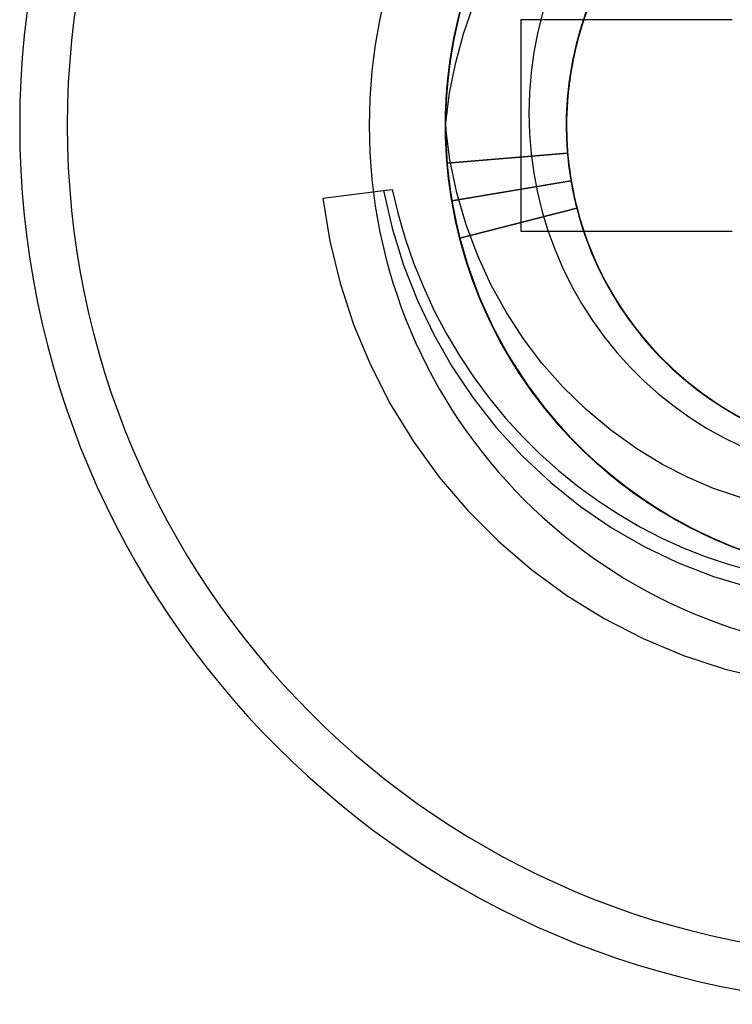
# Model space of a CAD drawing. Header units: millimetres. Extents: x 0 to 93, y 0 to 191.
# Tile 79 of 148: x 82.69 to 85.05, y 145.34 to 148.6. Entities that reach past the tile are written whole.
import ezdxf

# ---------------------------------------------------------------- set-up
doc = ezdxf.new("R2010")
doc.units = ezdxf.units.MM
doc.layers.add('MAIN-2', color=7, linetype='Continuous')

msp = doc.modelspace()

# ---------------------------------------------------------------- linework, layer by layer
at = {"layer": 'MAIN-2'}
for p, q in [((84.1387, 148.5872), (84.1572, 148.6592)), ((84.1398, 148.5924), (84.1586, 148.6645)), ((84.5787, 148.6584), (84.5518, 148.5834)), ((84.5833, 148.67), (84.5557, 148.5953)), ((84.1329, 148.5618), (84.1491, 148.6301)), ((84.1344, 148.568), (84.1508, 148.636)), ((84.1351, 148.5714), (84.1515, 148.6392)), ((84.1529, 148.6447), (84.1368, 148.5798)), ((84.1603, 148.5535), (84.1911, 148.6425)), ((84.4227, 148.6253), (84.4063, 148.5598)), ((84.5674, 148.6279), (84.5426, 148.5522)), ((84.5707, 148.6375), (84.5455, 148.5619)), ((84.5686, 148.6354), (84.549, 148.5775)), ((84.5753, 148.649), (84.5492, 148.5737)), ((84.5704, 148.6373), (84.5495, 148.576)), ((84.5759, 148.6515), (84.5539, 148.5901)), ((84.1246, 148.5194), (84.1398, 148.5924)), ((84.1438, 148.61), (84.1264, 148.5302)), ((84.1294, 148.5445), (84.145, 148.6133)), ((84.1439, 148.6112), (84.1298, 148.5482)), ((84.1306, 148.5497), (84.1463, 148.6186)), ((85.05, 148.6), (84.35, 148.6)), ((84.35, 148.6), (84.35, 148.6)), ((84.35, 148.6), (84.35, 147.9)), ((84.5557, 148.5953), (84.5336, 148.5188)), ((84.5632, 148.6162), (84.5393, 148.5401)), ((85.05, 148.6), (85.05, 148.6)), ((84.1199, 148.4925), (84.1329, 148.5618)), ((84.1212, 148.4989), (84.1344, 148.568)), ((84.1217, 148.5028), (84.1351, 148.5714)), ((84.1368, 148.5798), (84.1236, 148.5144)), ((84.1238, 148.5146), (84.1387, 148.5872)), ((84.4063, 148.5598), (84.3932, 148.4929)), ((84.5455, 148.5619), (84.5258, 148.4847)), ((84.5492, 148.5737), (84.5285, 148.4968)), ((84.5518, 148.5834), (84.5305, 148.5067)), ((84.5495, 148.576), (84.5321, 148.513)), ((84.549, 148.5775), (84.5327, 148.5186)), ((84.5539, 148.5901), (84.5357, 148.5277)), ((84.1264, 148.5302), (84.1133, 148.4493)), ((84.1172, 148.4753), (84.1294, 148.5445)), ((84.1181, 148.4798), (84.1306, 148.5497)), ((84.1298, 148.5482), (84.1185, 148.4847)), ((84.1343, 148.4585), (84.1603, 148.5535)), ((84.5393, 148.5401), (84.521, 148.4626)), ((84.5357, 148.5277), (84.5212, 148.4643)), ((84.5426, 148.5522), (84.5233, 148.4749)), ((84.1111, 148.4291), (84.1212, 148.4989)), ((84.1116, 148.4334), (84.1217, 148.5028)), ((84.1125, 148.4415), (84.1238, 148.5146)), ((84.113, 148.4455), (84.1246, 148.5194)), ((84.1236, 148.5144), (84.1133, 148.4486)), ((84.5285, 148.4968), (84.5133, 148.4185)), ((84.5305, 148.5067), (84.5148, 148.4286)), ((84.5336, 148.5188), (84.5171, 148.4408)), ((84.5321, 148.513), (84.5183, 148.4482)), ((84.5327, 148.5186), (84.5196, 148.4588)), ((84.1082, 148.4056), (84.1172, 148.4753)), ((84.1088, 148.4092), (84.1181, 148.4798)), ((84.11, 148.4224), (84.1199, 148.4925)), ((84.1185, 148.4847), (84.1109, 148.4295)), ((84.3932, 148.4929), (84.3837, 148.4253)), ((84.521, 148.4626), (84.5082, 148.384)), ((84.5233, 148.4749), (84.5098, 148.3964)), ((84.5212, 148.4643), (84.5105, 148.4002)), ((84.5258, 148.4847), (84.5116, 148.4062)), ((84.1042, 148.3589), (84.1111, 148.4291)), ((84.1133, 148.4493), (84.1046, 148.3674)), ((84.1046, 148.3636), (84.1116, 148.4334)), ((84.1048, 148.368), (84.1125, 148.4415)), ((84.1051, 148.3709), (84.113, 148.4455)), ((84.1109, 148.4295), (84.1053, 148.374)), ((84.1133, 148.4486), (84.106, 148.3824)), ((84.1139, 148.3574), (84.1343, 148.4585)), ((84.5148, 148.4286), (84.5049, 148.3495)), ((84.5171, 148.4408), (84.5061, 148.3619)), ((84.5183, 148.4482), (84.5083, 148.3824)), ((84.5196, 148.4588), (84.5098, 148.3986)), ((84.1025, 148.3356), (84.1082, 148.4056)), ((84.1029, 148.3383), (84.1088, 148.4092)), ((84.1035, 148.3518), (84.11, 148.4224)), ((84.3837, 148.4253), (84.3781, 148.3576)), ((84.5098, 148.3964), (84.5021, 148.3172)), ((84.5116, 148.4062), (84.503, 148.327)), ((84.5098, 148.3986), (84.5033, 148.3381)), ((84.5105, 148.4002), (84.5036, 148.3357)), ((84.5133, 148.4185), (84.5038, 148.3394)), ((84.1046, 148.3674), (84.1004, 148.2849)), ((84.1008, 148.2942), (84.1048, 148.368)), ((84.1009, 148.2961), (84.1051, 148.3709)), ((84.1009, 148.2934), (84.1046, 148.3636)), ((84.106, 148.3824), (84.1017, 148.3162)), ((84.1053, 148.374), (84.1018, 148.3184)), ((84.5082, 148.384), (84.5014, 148.3047)), ((84.5083, 148.3824), (84.5022, 148.3162)), ((84.1002, 148.25), (84.1139, 148.3574)), ((84.1002, 148.2652), (84.1025, 148.3356)), ((84.1003, 148.267), (84.1029, 148.3383)), ((84.1004, 148.2809), (84.1035, 148.3518)), ((84.1007, 148.2885), (84.1042, 148.3589)), ((84.3781, 148.3576), (84.3763, 148.2902)), ((84.5038, 148.3394), (84.5001, 148.2599)), ((84.5033, 148.3381), (84.5001, 148.2775)), ((84.5036, 148.3357), (84.5004, 148.2709)), ((84.5049, 148.3495), (84.5006, 148.27)), ((84.5061, 148.3619), (84.5009, 148.2824)), ((84.1017, 148.3162), (84.1002, 148.25)), ((84.1018, 148.3184), (84.1003, 148.2626)), ((84.5022, 148.3162), (84.5, 148.2504)), ((84.503, 148.327), (84.5002, 148.2474)), ((84.5021, 148.3172), (84.5002, 148.2375)), ((84.5014, 148.3047), (84.5004, 148.2251)), ((84.1012, 148.1948), (84.1002, 148.2652)), ((84.1012, 148.1958), (84.1003, 148.267)), ((84.1004, 148.2214), (84.1009, 148.2961)), ((84.1004, 148.2204), (84.1008, 148.2942)), ((84.1004, 148.2849), (84.1008, 148.2022)), ((84.1006, 148.2098), (84.1004, 148.2809)), ((84.1005, 148.2231), (84.1009, 148.2934)), ((84.1005, 148.2182), (84.1007, 148.2885)), ((84.3763, 148.2902), (84.3781, 148.2233)), ((84.5001, 148.2775), (84.5004, 148.2169)), ((84.5004, 148.2709), (84.501, 148.206)), ((84.5006, 148.27), (84.502, 148.1903)), ((84.5009, 148.2824), (84.5013, 148.2027)), ((84.115, 148.1362), (84.1002, 148.25)), ((84.1003, 148.2626), (84.1008, 148.207)), ((84.5, 148.2504), (84.5019, 148.185)), ((84.5001, 148.2599), (84.5022, 148.1803)), ((84.5002, 148.2474), (84.5031, 148.1678)), ((84.5002, 148.2375), (84.5041, 148.158)), ((84.1037, 148.147), (84.1004, 148.2214)), ((84.1037, 148.1466), (84.1004, 148.2204)), ((84.1034, 148.1528), (84.1005, 148.2231)), ((84.1036, 148.148), (84.1005, 148.2182)), ((84.1042, 148.139), (84.1006, 148.2098)), ((84.1008, 148.207), (84.1035, 148.1513)), ((84.1008, 148.2022), (84.1057, 148.1197)), ((84.3781, 148.2233), (84.3835, 148.1572)), ((84.5004, 148.2251), (84.5052, 148.1456)), ((84.5004, 148.2169), (84.5039, 148.1563)), ((84.501, 148.206), (84.5055, 148.1412)), ((84.5013, 148.2027), (84.5075, 148.1232)), ((84.1054, 148.1245), (84.1012, 148.1958)), ((84.1055, 148.1245), (84.1012, 148.1948)), ((84.5019, 148.185), (84.5077, 148.1199)), ((84.502, 148.1903), (84.5091, 148.1109)), ((84.5022, 148.1803), (84.5103, 148.1011)), ((84.5031, 148.1678), (84.5119, 148.0887)), ((84.1096, 148.0824), (84.1034, 148.1528)), ((84.1035, 148.1513), (84.1081, 148.0959)), ((84.11, 148.0781), (84.1036, 148.148)), ((84.1107, 148.0731), (84.1037, 148.147)), ((84.1106, 148.073), (84.1037, 148.1466)), ((84.1111, 148.0687), (84.1042, 148.139)), ((84.5041, 148.158), (84.1054, 148.1245)), ((84.1055, 148.1245), (84.5041, 148.158)), ((84.1379, 148.0264), (84.115, 148.1362)), ((84.3835, 148.1572), (84.3924, 148.092)), ((84.5039, 148.1563), (84.5109, 148.096)), ((84.5041, 148.158), (84.5115, 148.0929)), ((84.5041, 148.158), (84.5041, 148.158)), ((84.5052, 148.1456), (84.5158, 148.0666)), ((84.5055, 148.1412), (84.5139, 148.0765)), ((84.1195, 148.009), (84.1054, 148.1245)), ((84.12, 148.0072), (84.1055, 148.1245)), ((84.1057, 148.1197), (84.1151, 148.0379)), ((84.5075, 148.1232), (84.5194, 148.0445)), ((84.5077, 148.1199), (84.5175, 148.0553)), ((84.5091, 148.1109), (84.5219, 148.0323)), ((84.1081, 148.0959), (84.1149, 148.0406)), ((84.1191, 148.0124), (84.1096, 148.0824)), ((84.1197, 148.0087), (84.11, 148.0781)), ((84.1212, 147.9999), (84.1106, 148.073)), ((84.1212, 147.9999), (84.1107, 148.0731)), ((84.3924, 148.092), (84.4046, 148.0277)), ((84.5103, 148.1011), (84.5241, 148.0226)), ((84.5109, 148.096), (84.5212, 148.0359)), ((84.5115, 148.0929), (84.5227, 148.028)), ((84.5119, 148.0887), (84.5266, 148.0104)), ((84.5139, 148.0765), (84.5261, 148.0123)), ((83.8948, 148.0346), (83.9239, 148.0383)), ((83.9239, 148.0383), (83.9434, 147.9565)), ((83.9239, 148.0383), (83.9239, 148.0383)), ((84.1213, 147.9991), (84.1111, 148.0687)), ((84.1149, 148.0406), (84.1237, 147.9857)), ((84.1151, 148.0379), (84.1289, 147.9569)), ((84.5158, 148.0666), (84.1212, 147.9999)), ((84.1212, 147.9999), (84.5157, 148.0666)), ((84.5157, 148.0666), (84.5158, 148.0666)), ((84.5158, 148.0666), (84.5318, 147.9886)), ((84.5175, 148.0553), (84.5311, 147.9913)), ((84.5194, 148.0445), (84.5371, 147.9669)), ((83.6938, 148.0092), (83.8948, 148.0346)), ((83.6938, 148.0092), (83.7169, 147.8672)), ((83.8948, 148.0346), (83.9234, 147.9094)), ((84.1319, 147.9431), (84.1191, 148.0124)), ((84.1427, 147.8948), (84.1195, 148.009)), ((84.1325, 147.9399), (84.1197, 148.0087)), ((84.1437, 147.8917), (84.12, 148.0072)), ((84.1687, 147.9203), (84.1379, 148.0264)), ((84.4046, 148.0277), (84.4203, 147.9642)), ((84.5212, 148.0359), (84.5348, 147.9765)), ((84.5219, 148.0323), (84.5404, 147.9548)), ((84.5227, 148.028), (84.5379, 147.9637)), ((84.5241, 148.0226), (84.5435, 147.9453)), ((84.5261, 148.0123), (84.5421, 147.9491)), ((84.5266, 148.0104), (84.5469, 147.9334)), ((84.1212, 147.9999), (84.1435, 147.8918)), ((84.1439, 147.8906), (84.1212, 147.9999)), ((84.1347, 147.93), (84.1213, 147.9991)), ((84.1237, 147.9857), (84.1345, 147.9311)), ((84.1472, 147.877), (84.5347, 147.9765)), ((84.5348, 147.9765), (84.1473, 147.877)), ((84.5311, 147.9913), (84.5483, 147.9285)), ((84.5318, 147.9886), (84.5533, 147.9119)), ((84.5348, 147.9765), (84.5573, 147.9001)), ((84.5348, 147.9765), (84.5348, 147.9765)), ((83.9434, 147.9565), (83.967, 147.8752)), ((84.1289, 147.9569), (84.1472, 147.877)), ((84.1478, 147.8746), (84.1319, 147.9431)), ((84.1486, 147.872), (84.1325, 147.9399)), ((84.4203, 147.9642), (84.4394, 147.9016)), ((84.5371, 147.9669), (84.5605, 147.8908)), ((84.5379, 147.9637), (84.5572, 147.9)), ((84.5404, 147.9548), (84.5645, 147.8789)), ((84.5421, 147.9491), (84.5616, 147.8871)), ((84.5435, 147.9453), (84.5683, 147.8696)), ((83.9234, 147.9094), (83.9609, 147.7877)), ((84.1345, 147.9311), (84.1473, 147.877)), ((84.1514, 147.8617), (84.1347, 147.93)), ((84.2068, 147.8183), (84.1687, 147.9203)), ((84.5469, 147.9334), (84.5727, 147.858)), ((84.5483, 147.9285), (84.5689, 147.8673)), ((84.5533, 147.9119), (84.5805, 147.8371)), ((83.967, 147.8752), (83.9947, 147.7947)), ((84.1748, 147.7825), (84.1427, 147.8948)), ((84.1435, 147.8918), (84.1738, 147.7856)), ((84.1763, 147.7786), (84.1437, 147.8917)), ((84.1747, 147.7835), (84.1439, 147.8906)), ((84.1472, 147.877), (84.1764, 147.7776)), ((84.1473, 147.877), (84.1766, 147.7769)), ((84.1669, 147.8074), (84.1478, 147.8746)), ((84.35, 147.9), (84.35, 147.9)), ((84.35, 147.9), (85.05, 147.9)), ((84.4394, 147.9016), (84.4619, 147.84)), ((84.5572, 147.9), (84.5804, 147.8374)), ((84.5573, 147.9001), (84.5852, 147.8255)), ((84.5605, 147.8908), (84.5894, 147.8165)), ((84.5616, 147.8871), (84.5849, 147.8264)), ((84.5645, 147.8789), (84.5942, 147.805)), ((85.05, 147.9), (85.05, 147.9)), ((83.7169, 147.8672), (83.751, 147.7275)), ((84.1677, 147.805), (84.1486, 147.872)), ((84.1712, 147.7941), (84.1514, 147.8617)), ((84.5683, 147.8696), (84.5985, 147.7958)), ((84.5689, 147.8673), (84.5928, 147.8078)), ((84.5727, 147.858), (84.6038, 147.7846)), ((84.2515, 147.7214), (84.2068, 147.8183)), ((84.4619, 147.84), (84.4879, 147.7792)), ((84.5804, 147.8374), (84.6074, 147.7763)), ((84.5805, 147.8371), (84.613, 147.7644)), ((84.5849, 147.8264), (84.6121, 147.7666)), ((84.5852, 147.8255), (84.6186, 147.7532)), ((84.5894, 147.8165), (84.6235, 147.7445)), ((83.9609, 147.7877), (84.0071, 147.67)), ((83.9947, 147.7947), (84.0268, 147.715)), ((84.189, 147.7413), (84.1669, 147.8074)), ((84.1899, 147.7391), (84.1677, 147.805)), ((84.1942, 147.7275), (84.1712, 147.7941)), ((84.1738, 147.7856), (84.2119, 147.682)), ((84.2133, 147.6789), (84.1747, 147.7835)), ((84.2157, 147.6727), (84.1748, 147.7825)), ((84.2177, 147.6683), (84.1763, 147.7786)), ((84.1764, 147.7776), (84.2124, 147.6803)), ((84.1766, 147.7769), (84.2129, 147.6792)), ((84.4879, 147.7792), (84.5175, 147.7193)), ((84.5928, 147.8078), (84.6204, 147.7497)), ((84.5942, 147.805), (84.6292, 147.7335)), ((84.5985, 147.7958), (84.6339, 147.7244)), ((84.6038, 147.7846), (84.6401, 147.7136)), ((84.6074, 147.7763), (84.6379, 147.7172)), ((84.6121, 147.7666), (84.6433, 147.7077)), ((84.613, 147.7644), (84.6509, 147.6944)), ((84.6186, 147.7532), (84.6572, 147.6835)), ((84.6204, 147.7497), (84.6517, 147.6928)), ((84.6235, 147.7445), (84.6627, 147.6751)), ((83.751, 147.7275), (83.7958, 147.5908)), ((84.0268, 147.715), (84.063, 147.6364)), ((84.2143, 147.6763), (84.189, 147.7413)), ((84.2152, 147.6742), (84.1899, 147.7391)), ((84.2202, 147.6619), (84.1942, 147.7275)), ((84.302, 147.63), (84.2515, 147.7214)), ((84.5175, 147.7193), (84.5506, 147.6608)), ((84.6292, 147.7335), (84.6692, 147.6646)), ((84.6339, 147.7244), (84.6744, 147.6558)), ((84.6379, 147.7172), (84.6717, 147.6603)), ((84.6401, 147.7136), (84.6813, 147.6454)), ((84.2119, 147.682), (84.2577, 147.5812)), ((84.2124, 147.6803), (84.2552, 147.5856)), ((84.2129, 147.6792), (84.2559, 147.5844)), ((84.2595, 147.5776), (84.2133, 147.6789)), ((84.6433, 147.7077), (84.6784, 147.6499)), ((84.6509, 147.6944), (84.6937, 147.6272)), ((84.6517, 147.6928), (84.6866, 147.6374)), ((84.6572, 147.6835), (84.7008, 147.6169)), ((84.0071, 147.67), (84.061, 147.5573)), ((84.2426, 147.6123), (84.2143, 147.6763)), ((84.2435, 147.6105), (84.2152, 147.6742)), ((84.2655, 147.5659), (84.2157, 147.6727)), ((84.2678, 147.5614), (84.2177, 147.6683)), ((84.2494, 147.5976), (84.2202, 147.6619)), ((84.5506, 147.6608), (84.5867, 147.6042)), ((84.6627, 147.6751), (84.7067, 147.6087)), ((84.6692, 147.6646), (84.7141, 147.5987)), ((84.6717, 147.6603), (84.7086, 147.6058)), ((84.6744, 147.6558), (84.7197, 147.5904)), ((84.6784, 147.6499), (84.717, 147.5942)), ((84.6813, 147.6454), (84.7273, 147.5804)), ((84.063, 147.6364), (84.1033, 147.5598)), ((84.358, 147.5438), (84.302, 147.63)), ((84.6866, 147.6374), (84.7246, 147.5842)), ((84.6937, 147.6272), (84.7413, 147.5632)), ((84.7008, 147.6169), (84.7491, 147.5536)), ((83.7958, 147.5908), (83.8513, 147.4575)), ((84.274, 147.5495), (84.2426, 147.6123)), ((84.2748, 147.5479), (84.2435, 147.6105)), ((84.2816, 147.5347), (84.2494, 147.5976)), ((84.2552, 147.5856), (84.3045, 147.4939)), ((84.2559, 147.5844), (84.3054, 147.4928)), ((84.2577, 147.5812), (84.3114, 147.4832)), ((84.5867, 147.6042), (84.6258, 147.5499)), ((84.7067, 147.6087), (84.7554, 147.5456)), ((84.7086, 147.6058), (84.7484, 147.554)), ((84.7141, 147.5987), (84.7635, 147.5362)), ((84.717, 147.5942), (84.7589, 147.5411)), ((84.7197, 147.5904), (84.7698, 147.5285)), ((84.7246, 147.5842), (84.7651, 147.5338)), ((84.7273, 147.5804), (84.778, 147.519)), ((84.061, 147.5573), (84.1218, 147.4506)), ((84.1033, 147.5598), (84.1475, 147.4855)), ((84.3131, 147.48), (84.2595, 147.5776)), ((84.3233, 147.4631), (84.2655, 147.5659)), ((84.3261, 147.4588), (84.2678, 147.5614)), ((84.3083, 147.4881), (84.274, 147.5495)), ((84.3091, 147.4866), (84.2748, 147.5479)), ((84.6258, 147.5499), (84.6675, 147.4984)), ((84.7413, 147.5632), (84.7933, 147.5028)), ((84.7484, 147.554), (84.7909, 147.5049)), ((84.7491, 147.5536), (84.8018, 147.4938)), ((84.3167, 147.4733), (84.2816, 147.5347)), ((84.4196, 147.4623), (84.358, 147.5438)), ((84.7554, 147.5456), (84.8085, 147.4862)), ((84.7589, 147.5411), (84.8037, 147.4911)), ((84.7635, 147.5362), (84.8173, 147.4774)), ((84.7651, 147.5338), (84.8081, 147.4865)), ((84.7698, 147.5285), (84.8243, 147.4704)), ((84.778, 147.519), (84.8331, 147.4615)), ((84.1475, 147.4855), (84.1951, 147.414)), ((84.3045, 147.4939), (84.3602, 147.4056)), ((84.3054, 147.4928), (84.3612, 147.4047)), ((84.3456, 147.428), (84.3083, 147.4881)), ((84.3463, 147.4269), (84.3091, 147.4866)), ((84.3114, 147.4832), (84.3725, 147.3888)), ((84.6675, 147.4984), (84.7117, 147.4496)), ((84.7909, 147.5049), (84.836, 147.4586)), ((84.7933, 147.5028), (84.8495, 147.4463)), ((84.8018, 147.4938), (84.8587, 147.438)), ((84.8037, 147.4911), (84.8512, 147.4443)), ((84.8081, 147.4865), (84.8539, 147.4419)), ((84.8085, 147.4862), (84.8658, 147.4309)), ((83.8513, 147.4575), (83.9174, 147.3279)), ((84.1218, 147.4506), (84.1904, 147.3487)), ((84.3737, 147.3868), (84.3131, 147.48)), ((84.3548, 147.4137), (84.3167, 147.4733)), ((84.3886, 147.3656), (84.3233, 147.4631)), ((84.3917, 147.3616), (84.3261, 147.4588)), ((84.4882, 147.3846), (84.4196, 147.4623)), ((84.8173, 147.4774), (84.8752, 147.4226)), ((84.8243, 147.4704), (84.8829, 147.4164)), ((84.8331, 147.4615), (84.8923, 147.4082)), ((84.836, 147.4586), (84.8837, 147.4152)), ((84.3858, 147.3697), (84.3456, 147.428)), ((84.3863, 147.3688), (84.3463, 147.4269)), ((84.7117, 147.4496), (84.7581, 147.4036)), ((84.8495, 147.4463), (84.9095, 147.3939)), ((84.8512, 147.4443), (84.9012, 147.4008)), ((84.8539, 147.4419), (84.9026, 147.3997)), ((84.8587, 147.438), (84.9194, 147.3863)), ((84.8658, 147.4309), (84.927, 147.38)), ((84.8752, 147.4226), (84.9369, 147.3723)), ((84.1951, 147.414), (84.2459, 147.3458)), ((84.3956, 147.356), (84.3548, 147.4137)), ((84.3602, 147.4056), (84.422, 147.3213)), ((84.3612, 147.4047), (84.4233, 147.3204)), ((84.3725, 147.3888), (84.4403, 147.2993)), ((84.4408, 147.2985), (84.3737, 147.3868)), ((84.5652, 147.31), (84.4882, 147.3846)), ((84.7581, 147.4036), (84.8066, 147.3604)), ((84.8829, 147.4164), (84.9452, 147.3667)), ((84.8837, 147.4152), (84.9339, 147.3747)), ((84.8923, 147.4082), (84.9552, 147.3593)), ((84.9012, 147.4008), (84.9533, 147.3605)), ((84.9026, 147.3997), (84.9542, 147.3599)), ((84.9095, 147.3939), (84.9732, 147.3461)), ((84.9194, 147.3863), (84.9836, 147.3392)), ((84.4288, 147.3131), (84.3858, 147.3697)), ((84.4292, 147.3125), (84.3863, 147.3688)), ((84.461, 147.2739), (84.3886, 147.3656)), ((84.4644, 147.2705), (84.3917, 147.3616)), ((84.4391, 147.3003), (84.3956, 147.356)), ((84.8066, 147.3604), (84.8571, 147.32)), ((84.927, 147.38), (84.9918, 147.3337)), ((84.9339, 147.3747), (84.9865, 147.3372)), ((84.9369, 147.3723), (85.0022, 147.3268)), ((84.9452, 147.3667), (85.0109, 147.3215)), ((84.9533, 147.3605), (85.0074, 147.3235)), ((84.9542, 147.3599), (85.0084, 147.3229)), ((84.9552, 147.3593), (85.0214, 147.315)), ((83.9174, 147.3279), (83.9938, 147.2034)), ((84.1904, 147.3487), (84.2685, 147.2498)), ((84.2459, 147.3458), (84.2993, 147.281)), ((84.422, 147.3213), (84.4897, 147.2414)), ((84.4233, 147.3204), (84.4911, 147.2405)), ((84.8571, 147.32), (84.9098, 147.2825)), ((84.9732, 147.3461), (85.0402, 147.3031)), ((84.9836, 147.3392), (85.051, 147.2968)), ((84.9865, 147.3372), (85.0414, 147.3027)), ((84.9918, 147.3337), (85.0599, 147.2922)), ((85.0022, 147.3268), (85.0706, 147.286)), ((85.0074, 147.3235), (85.0634, 147.2899)), ((85.0084, 147.3229), (85.0644, 147.2892)), ((85.0109, 147.3215), (85.0796, 147.2812)), ((84.4745, 147.2586), (84.4288, 147.3131)), ((84.4749, 147.2582), (84.4292, 147.3125)), ((84.4852, 147.2467), (84.4391, 147.3003)), ((84.4403, 147.2993), (84.5143, 147.2154)), ((84.5142, 147.2156), (84.4408, 147.2985)), ((84.6482, 147.2405), (84.5652, 147.31)), ((85.0214, 147.315), (85.0906, 147.2755)), ((85.0402, 147.3031), (85.1102, 147.2652)), ((85.0414, 147.3027), (85.0984, 147.2713)), ((84.2993, 147.281), (84.3549, 147.2198)), ((84.5407, 147.188), (84.461, 147.2739)), ((84.544, 147.1851), (84.4644, 147.2705)), ((84.5228, 147.2063), (84.4745, 147.2586)), ((84.5233, 147.2059), (84.4749, 147.2582)), ((84.9098, 147.2825), (84.9645, 147.2479)), ((84.2685, 147.2498), (84.3554, 147.1549)), ((84.5337, 147.1954), (84.4852, 147.2467)), ((84.4897, 147.2414), (84.563, 147.1662)), ((84.4911, 147.2405), (84.5643, 147.1655)), ((84.7336, 147.1795), (84.6482, 147.2405)), ((84.9645, 147.2479), (85.0211, 147.2163)), ((83.9938, 147.2034), (84.0796, 147.0854)), ((84.3549, 147.2198), (84.4129, 147.1621)), ((84.5932, 147.1384), (84.5142, 147.2156)), ((84.5143, 147.2154), (84.5942, 147.1375)), ((84.5735, 147.1564), (84.5228, 147.2063)), ((84.5742, 147.1559), (84.5233, 147.2059)), ((84.5844, 147.1465), (84.5337, 147.1954)), ((85.0211, 147.2163), (85.0793, 147.1877)), ((84.4129, 147.1621), (84.4741, 147.1074)), ((84.6273, 147.1083), (84.5407, 147.188)), ((84.6303, 147.106), (84.544, 147.1851)), ((84.563, 147.1662), (84.6412, 147.0965)), ((84.5643, 147.1655), (84.6422, 147.096)), ((84.6263, 147.1091), (84.5735, 147.1564)), ((84.8191, 147.1278), (84.7336, 147.1795)), ((84.3554, 147.1549), (84.4489, 147.0674)), ((84.6273, 147.1084), (84.5742, 147.1559)), ((84.6371, 147.1001), (84.5844, 147.1465)), ((84.6777, 147.0674), (84.5932, 147.1384)), ((84.5942, 147.1375), (84.6793, 147.066)), ((84.9035, 147.0844), (84.8191, 147.1278)), ((84.4741, 147.1074), (84.5387, 147.0555)), ((84.6811, 147.0645), (84.6263, 147.1091)), ((84.6821, 147.0638), (84.6273, 147.1084)), ((84.7198, 147.0356), (84.6273, 147.1083)), ((84.7228, 147.0336), (84.6303, 147.106)), ((84.6916, 147.0565), (84.6371, 147.1001)), ((84.6412, 147.0965), (84.7235, 147.0327)), ((84.6422, 147.096), (84.7243, 147.0323)), ((84.0796, 147.0854), (84.1741, 146.9748)), ((84.4489, 147.0674), (84.5472, 146.9887)), ((84.7676, 147.0025), (84.6777, 147.0674)), ((84.6793, 147.066), (84.7692, 147.0013)), ((84.7375, 147.0229), (84.6811, 147.0645)), ((84.7385, 147.0222), (84.6821, 147.0638)), ((84.9878, 147.0481), (84.9035, 147.0844)), ((84.5387, 147.0555), (84.6063, 147.0066)), ((84.7478, 147.0157), (84.6916, 147.0565)), ((84.8176, 146.9705), (84.7198, 147.0356)), ((84.8208, 146.9686), (84.7228, 147.0336)), ((84.7235, 147.0327), (84.8096, 146.9751)), ((84.7243, 147.0323), (84.8104, 146.9747)), ((85.0766, 147.0177), (84.9878, 147.0481)), ((84.6063, 147.0066), (84.6757, 146.9612)), ((84.7957, 146.9841), (84.7375, 147.0229)), ((84.7965, 146.9836), (84.7385, 147.0222)), ((84.8056, 146.9777), (84.7478, 147.0157)), ((84.8624, 146.9443), (84.7676, 147.0025)), ((84.7692, 147.0013), (84.8632, 146.9437)), ((84.1741, 146.9748), (84.2764, 146.8724)), ((84.5472, 146.9887), (84.6492, 146.9189)), ((84.6757, 146.9612), (84.7459, 146.9201)), ((84.8556, 146.948), (84.7957, 146.9841)), ((84.8563, 146.9477), (84.7965, 146.9836)), ((84.8652, 146.9424), (84.8056, 146.9777)), ((84.8096, 146.9751), (84.8992, 146.9238)), ((84.8104, 146.9747), (84.9005, 146.9232)), ((84.9203, 146.9131), (84.8176, 146.9705)), ((84.9235, 146.9116), (84.8208, 146.9686)), ((84.9174, 146.9147), (84.8556, 146.948)), ((84.9181, 146.9144), (84.8563, 146.9477)), ((84.9608, 146.8933), (84.8624, 146.9443)), ((84.8632, 146.9437), (84.9613, 146.8932)), ((84.9267, 146.9097), (84.8652, 146.9424)), ((84.6492, 146.9189), (84.7554, 146.8574)), ((84.7459, 146.9201), (84.8161, 146.8836)), ((84.8992, 146.9238), (84.9922, 146.8787)), ((84.9005, 146.9232), (84.9944, 146.878)), ((84.981, 146.884), (84.9174, 146.9147)), ((84.9818, 146.8837), (84.9181, 146.9144)), ((85.0272, 146.8638), (84.9203, 146.9131)), ((85.0301, 146.8628), (84.9235, 146.9116)), ((84.99, 146.8798), (84.9267, 146.9097)), ((84.2764, 146.8724), (84.3858, 146.7787)), ((84.8161, 146.8836), (84.8873, 146.8512)), ((85.0622, 146.85), (84.9608, 146.8933)), ((84.9613, 146.8932), (85.0628, 146.85)), ((85.0462, 146.8563), (84.981, 146.884)), ((85.0471, 146.8559), (84.9818, 146.8837)), ((85.0548, 146.8528), (84.99, 146.8798)), ((84.9922, 146.8787), (85.0883, 146.84)), ((84.9944, 146.878), (85.0914, 146.8392)), ((85.1376, 146.8231), (85.0272, 146.8638)), ((84.7554, 146.8574), (84.8681, 146.8033)), ((84.8873, 146.8512), (84.9603, 146.8224)), ((85.1403, 146.8225), (85.0301, 146.8628)), ((85.1128, 146.8316), (85.0462, 146.8563)), ((85.1138, 146.8311), (85.0471, 146.8559)), ((84.8681, 146.8033), (84.9874, 146.7569)), ((84.9603, 146.8224), (85.0359, 146.7969)), ((84.3858, 146.7787), (84.5021, 146.6938)), ((85.0359, 146.7969), (85.1135, 146.7748)), ((84.9874, 146.7569), (85.11, 146.7198)), ((84.5021, 146.6938), (84.6252, 146.6179)), ((84.6252, 146.6179), (84.7545, 146.5515)), ((84.7545, 146.5515), (84.8885, 146.4954)), ((84.8885, 146.4954), (85.0264, 146.45)), ((85.0264, 146.45), (85.1678, 146.4156))]:
    msp.add_line(p, q, dxfattribs=at)
for radius in [2.91, 2.7525, 1.7525]:
    msp.add_arc((85.6, 148.25), radius, 90, 270, dxfattribs=at)

doc.saveas('drawing.dxf')
